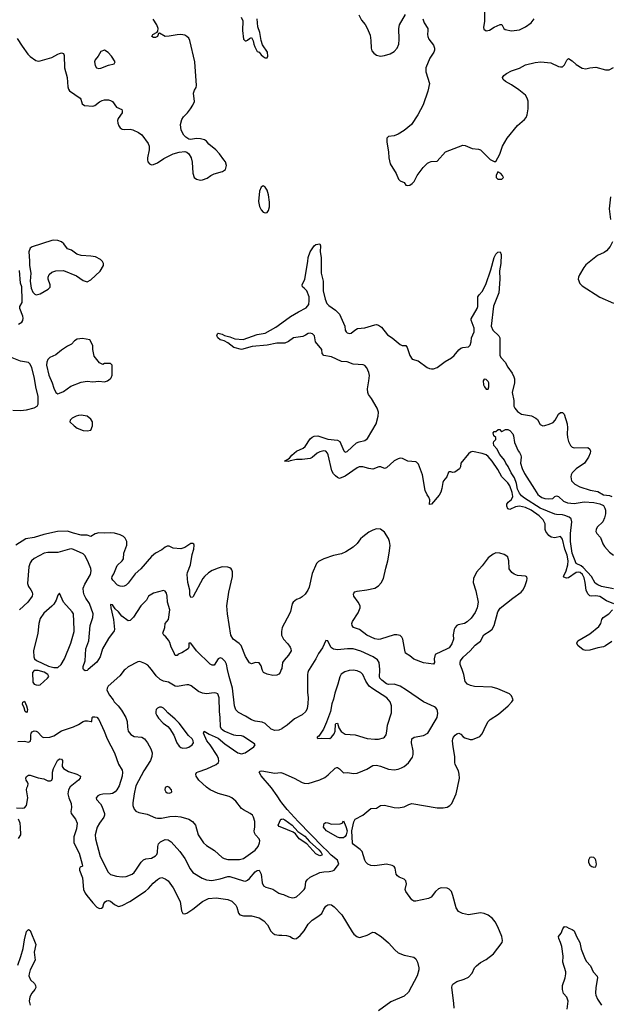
# Model space of a CAD drawing. Header units: inches. Extents: x 1934316 to 2140091, y 524953 to 667329.
# Tile 112 of 256: x 1967322 to 1973358, y 576578 to 586642. Entities that reach past the tile are written whole.
import ezdxf

# ---------------------------------------------------------------- set-up
doc = ezdxf.new("R2010")
doc.units = ezdxf.units.IN
doc.header["$MEASUREMENT"] = 0
for name, color, linetype in [('B9567', 7, 'Continuous'), ('B9568', 7, 'Continuous'), ('B9577', 7, 'Continuous'), ('B9578', 7, 'Continuous')]:
    doc.layers.add(name, color=color, linetype=linetype)

msp = doc.modelspace()

# ---------------------------------------------------------------- linework, layer by layer
at = {"layer": 'B9567', "color": 5}
for points, elevation in [([(1967510, 579990), (1967470, 579990), (1967453, 579970), (1967456, 579870), (1967470, 579851), (1967490, 579842), (1967510, 579839), (1967530, 579845), (1967607, 579913), (1967620, 579930), (1967608, 579950), (1967572, 579972)], 360), ([(1967390, 579560), (1967376, 579570), (1967367, 579610), (1967350, 579647), (1967354, 579666), (1967366, 579674), (1967370, 579675), (1967392, 579630), (1967400, 579590), (1967398, 579570)], 340), ([(1968750, 579615), (1968730, 579605), (1968718, 579590), (1968712, 579570), (1968714, 579550), (1968723, 579530), (1968742, 579502), (1968787, 579450), (1968836, 579416), (1968855, 579395), (1968896, 579330), (1968929, 579249), (1968950, 579217), (1968970, 579202), (1968990, 579195), (1969030, 579199), (1969050, 579206), (1969084, 579230), (1969097, 579250), (1969095, 579270), (1969083, 579290), (1969046, 579326), (1968950, 579452), (1968910, 579493), (1968836, 579556), (1968810, 579587), (1968790, 579605), (1968770, 579614)], 380), ([(1968830, 578805), (1968810, 578795), (1968804, 578770), (1968816, 578750), (1968830, 578739), (1968850, 578735), (1968870, 578743), (1968875, 578750), (1968874, 578770), (1968850, 578799)], 380)]:
    msp.add_lwpolyline(points, close=True, dxfattribs=dict(at, elevation=elevation))
for points, elevation in [([(1968022, 580000), (1968010, 579990), (1967990, 579987), (1967976, 579996), (1967974, 580000)], 340), ([(1968399, 580000), (1968390, 579992), (1968344, 579936), (1968227, 579830), (1968215, 579810), (1968213, 579790), (1968238, 579738), (1968277, 579690), (1968288, 579670), (1968329, 579629), (1968363, 579583), (1968407, 579510), (1968420, 579470), (1968423, 579410), (1968430, 579370), (1968457, 579337), (1968490, 579316), (1968570, 579307), (1968598, 579290), (1968629, 579250), (1968661, 579190), (1968676, 579150), (1968673, 579110), (1968657, 579070), (1968590, 578964), (1968509, 578810), (1968491, 578730), (1968477, 578637), (1968477, 578610), (1968490, 578574), (1968510, 578553), (1968538, 578538), (1968623, 578523), (1968710, 578484), (1968730, 578479), (1968770, 578479), (1968857, 578497), (1968910, 578502), (1968970, 578496), (1969050, 578470), (1969087, 578447), (1969117, 578410), (1969147, 578310), (1969200, 578230), (1969230, 578203), (1969313, 578150), (1969390, 578079), (1969410, 578067), (1969450, 578058), (1969570, 578058), (1969610, 578068), (1969656, 578104), (1969730, 578152), (1969759, 578190), (1969772, 578230), (1969775, 578250), (1969770, 578270), (1969733, 578310), (1969722, 578330), (1969719, 578350), (1969725, 578390), (1969726, 578446), (1969713, 578490), (1969701, 578510), (1969676, 578530), (1969610, 578565), (1969590, 578580), (1969530, 578656), (1969490, 578688), (1969461, 578701), (1969350, 578733), (1969270, 578771), (1969230, 578797), (1969151, 578870), (1969126, 578910), (1969121, 578930), (1969130, 578946), (1969145, 578955), (1969234, 578986), (1969330, 579030), (1969352, 579048), (1969357, 579063), (1969355, 579090), (1969341, 579121), (1969269, 579229), (1969235, 579270), (1969201, 579350), (1969206, 579370), (1969259, 579339), (1969350, 579298), (1969420, 579240), (1969550, 579147), (1969590, 579139), (1969625, 579150), (1969714, 579210), (1969729, 579230), (1969722, 579242), (1969683, 579263), (1969610, 579315), (1969590, 579322), (1969530, 579325), (1969510, 579330), (1969411, 579371), (1969385, 579390), (1969375, 579415), (1969372, 579510), (1969363, 579570), (1969362, 579710), (1969346, 579750), (1969330, 579758), (1969310, 579760), (1969230, 579753), (1969190, 579758), (1969150, 579774), (1969073, 579833), (1969050, 579842), (1969030, 579843), (1968930, 579828), (1968910, 579831), (1968841, 579870), (1968790, 579880), (1968758, 579898), (1968716, 579936), (1968668, 580000)], 360), ([(1970000, 579394), (1969970, 579380), (1969930, 579376), (1969891, 579391), (1969829, 579449), (1969801, 579461), (1969730, 579472), (1969690, 579487), (1969630, 579524), (1969559, 579559), (1969530, 579589), (1969518, 579630), (1969498, 579810), (1969461, 579930), (1969447, 580000)], 340), ([(1969995, 580000), (1969983, 579970), (1969970, 579953), (1969950, 579941), (1969910, 579939), (1969850, 579952), (1969814, 579970), (1969803, 579990), (1969800, 580000)], 320), ([(1967304, 579264), (1967370, 579266), (1967410, 579258), (1967419, 579261), (1967431, 579269), (1967435, 579290), (1967434, 579330), (1967440, 579350), (1967450, 579363), (1967470, 579373), (1967490, 579371), (1967504, 579364), (1967550, 579313), (1967566, 579306), (1967630, 579308), (1967670, 579322), (1967750, 579374), (1967870, 579415), (1967922, 579438), (1967970, 579467), (1967990, 579474), (1968016, 579475), (1968053, 579467), (1968058, 579470), (1968064, 579510), (1968070, 579515), (1968090, 579518), (1968110, 579512), (1968130, 579490), (1968186, 579370), (1968216, 579290), (1968289, 579150), (1968330, 579034), (1968368, 578970), (1968374, 578950), (1968370, 578910), (1968338, 578810), (1968316, 578770), (1968298, 578750), (1968270, 578734), (1968250, 578728), (1968170, 578725), (1968141, 578719), (1968121, 578710), (1968103, 578690), (1968108, 578670), (1968147, 578627), (1968162, 578602), (1968190, 578530), (1968190, 578510), (1968183, 578490), (1968136, 578430), (1968115, 578390), (1968093, 578310), (1968096, 578270), (1968145, 578090), (1968227, 577930), (1968250, 577906), (1968310, 577887), (1968370, 577880), (1968410, 577886), (1968470, 577910), (1968490, 577925), (1968510, 577949), (1968563, 578030), (1968586, 578054), (1968610, 578065), (1968670, 578072), (1968710, 578096), (1968722, 578110), (1968731, 578130), (1968732, 578190), (1968741, 578219), (1968761, 578239), (1968810, 578262), (1968838, 578258), (1968870, 578238), (1968959, 578139), (1969009, 578069), (1969063, 577963), (1969090, 577925), (1969186, 577866), (1969230, 577849), (1969284, 577844), (1969370, 577860), (1969450, 577883), (1969470, 577884), (1969610, 577840), (1969630, 577838), (1969650, 577846), (1969670, 577864), (1969730, 577933), (1969750, 577947), (1969768, 577948), (1969789, 577910), (1969800, 577820), (1969813, 577790), (1969836, 577776), (1969910, 577754), (1969970, 577714), (1970000, 577705)], 340), ([(1967290, 578585), (1967350, 578583), (1967370, 578586), (1967390, 578610), (1967404, 578690), (1967392, 578770), (1967395, 578790), (1967406, 578810), (1967408, 578830), (1967402, 578850), (1967388, 578870), (1967384, 578890), (1967390, 578907), (1967410, 578919), (1967430, 578919), (1967510, 578893), (1967570, 578881), (1967610, 578863), (1967637, 578863), (1967650, 578870), (1967658, 578890), (1967656, 578950), (1967668, 578990), (1967708, 579070), (1967730, 579087), (1967750, 579085), (1967759, 579070), (1967756, 579010), (1967769, 578989), (1967819, 578959), (1967906, 578930), (1967943, 578910), (1967939, 578890), (1967922, 578870), (1967838, 578802), (1967821, 578770), (1967813, 578730), (1967823, 578690), (1967849, 578630), (1967850, 578590), (1967845, 578550), (1967849, 578530), (1967893, 578470), (1967909, 578430), (1967901, 578370), (1967876, 578290), (1967876, 578230), (1967930, 578124), (1967961, 578010), (1967962, 577990), (1967941, 577979), (1967934, 577966), (1967933, 577950), (1967963, 577870), (1967974, 577750), (1967990, 577715), (1968009, 577690), (1968070, 577615), (1968110, 577570), (1968123, 577563), (1968139, 577559), (1968158, 577562), (1968170, 577570), (1968181, 577610), (1968194, 577626), (1968210, 577636), (1968230, 577638), (1968250, 577632), (1968290, 577598), (1968330, 577577), (1968370, 577588), (1968446, 577630), (1968606, 577734), (1968638, 577762), (1968685, 577815), (1968730, 577853), (1968750, 577867), (1968775, 577875), (1968810, 577860), (1968839, 577839), (1968890, 577770), (1968963, 577630), (1968975, 577535), (1968990, 577505), (1969010, 577502), (1969030, 577510), (1969090, 577550), (1969190, 577628), (1969250, 577659), (1969330, 577668), (1969450, 577650), (1969490, 577632), (1969530, 577590), (1969542, 577570), (1969559, 577510), (1969573, 577493), (1969610, 577483), (1969690, 577482), (1969770, 577463), (1969816, 577430), (1969856, 577390), (1969890, 577327), (1969910, 577305), (1969930, 577293), (1969970, 577285), (1970000, 577284)], 320), ([(1970000, 578638), (1969990, 578650), (1969955, 578710), (1969897, 578790), (1969790, 578915), (1969769, 578951), (1969779, 578961), (1969795, 578965), (1969930, 578941), (1969990, 578947), (1970000, 578944)], 340), ([(1967310, 578273), (1967332, 578310), (1967331, 578390), (1967325, 578430), (1967308, 578470)], 320), ([(1970000, 578384), (1969974, 578394), (1969963, 578410), (1969991, 578469), (1970000, 578471)], 340), ([(1967301, 576979), (1967334, 577066), (1967357, 577150), (1967370, 577238), (1967390, 577322), (1967410, 577342), (1967430, 577331), (1967488, 577190), (1967471, 577110), (1967479, 577030), (1967429, 576931), (1967417, 576890), (1967416, 576870), (1967433, 576830), (1967472, 576790), (1967484, 576770), (1967487, 576750), (1967478, 576730), (1967447, 576693), (1967426, 576654), (1967419, 576610), (1967430, 576570)], 280)]:
    msp.add_lwpolyline(points, dxfattribs=dict(at, elevation=elevation))
at = {"layer": 'B9568', "color": 5}
for points, elevation in [([(1967297, 586450), (1967346, 586370), (1967406, 586290), (1967430, 586266), (1967486, 586226), (1967510, 586219), (1967530, 586221), (1967650, 586256), (1967710, 586290), (1967730, 586297), (1967750, 586303), (1967770, 586296), (1967775, 586275), (1967781, 586150), (1967807, 586050), (1967814, 585954), (1967820, 585930), (1967830, 585916), (1967939, 585839), (1967948, 585830), (1967961, 585781), (1967984, 585764), (1968070, 585757), (1968090, 585764), (1968139, 585801), (1968165, 585815), (1968190, 585823), (1968230, 585823), (1968250, 585817), (1968270, 585804), (1968310, 585749), (1968364, 585724), (1968370, 585710), (1968370, 585690), (1968329, 585631), (1968323, 585610), (1968325, 585585), (1968336, 585556), (1968350, 585537), (1968370, 585523), (1968390, 585518), (1968450, 585522), (1968477, 585517), (1968536, 585490), (1968570, 585464), (1968636, 585376), (1968645, 585350), (1968646, 585310), (1968629, 585230), (1968628, 585210), (1968631, 585190), (1968650, 585167), (1968670, 585159), (1968690, 585162), (1968730, 585180), (1968796, 585224), (1968891, 585269), (1968950, 585287), (1969010, 585295), (1969030, 585288), (1969050, 585271), (1969075, 585230), (1969086, 585186), (1969090, 585072), (1969106, 585030), (1969130, 585010), (1969170, 585002), (1969190, 585004), (1969239, 585021), (1969277, 585050), (1969310, 585065), (1969395, 585090), (1969424, 585110), (1969437, 585150), (1969425, 585190), (1969408, 585208), (1969364, 585270), (1969327, 585310), (1969255, 585370), (1969230, 585399), (1969210, 585413), (1969170, 585425), (1969126, 585426), (1969070, 585418), (1969050, 585422), (1969021, 585441), (1969001, 585461), (1968973, 585513), (1968965, 585570), (1968978, 585622), (1968996, 585650), (1969036, 585690), (1969067, 585730), (1969093, 585767), (1969110, 585805), (1969099, 585890), (1969110, 585921), (1969127, 585950), (1969129, 585970), (1969112, 586210), (1969062, 586430), (1969050, 586453), (1969031, 586471), (1969010, 586482), (1968970, 586490), (1968930, 586488), (1968850, 586472), (1968810, 586471), (1968750, 586504), (1968741, 586499), (1968730, 586470), (1968710, 586459), (1968690, 586461), (1968673, 586470), (1968684, 586490), (1968726, 586514), (1968734, 586526), (1968736, 586550), (1968722, 586590), (1968686, 586646)], 320), ([(1969586, 586666), (1969602, 586630), (1969599, 586530), (1969610, 586442), (1969626, 586426), (1969635, 586425), (1969650, 586431), (1969670, 586451), (1969690, 586458), (1969707, 586427), (1969714, 586390), (1969724, 586364), (1969750, 586318), (1969771, 586311), (1969790, 586282), (1969810, 586265), (1969830, 586252), (1969850, 586252), (1969859, 586270), (1969853, 586310), (1969805, 586385), (1969789, 586429), (1969775, 586510), (1969754, 586570), (1969748, 586650)], 320), ([(1967309, 583530), (1967344, 583550), (1967354, 583566), (1967357, 583590), (1967353, 583610), (1967324, 583690), (1967324, 583710), (1967346, 583750), (1967348, 583772), (1967344, 583910), (1967329, 583950), (1967319, 584079)], 320), ([(1970000, 583336), (1969950, 583337), (1969850, 583316), (1969698, 583302), (1969590, 583271), (1969510, 583292), (1969450, 583340), (1969410, 583360), (1969369, 583370), (1969347, 583390), (1969337, 583410), (1969342, 583430), (1969350, 583438), (1969390, 583427), (1969414, 583414), (1969470, 583400), (1969520, 583380), (1969607, 583373), (1969750, 583424), (1969830, 583438), (1969941, 583499), (1970000, 583542)], 280), ([(1967250, 582650), (1967330, 582649), (1967390, 582655), (1967470, 582673), (1967499, 582690), (1967509, 582711), (1967512, 582728), (1967511, 582790), (1967486, 582890), (1967474, 582974), (1967446, 583086), (1967425, 583125), (1967410, 583138), (1967330, 583153), (1967244, 583184)], 320), ([(1969800, 580000), (1969790, 580038), (1969769, 580069), (1969733, 580073), (1969690, 580058), (1969670, 580069), (1969630, 580132), (1969584, 580244), (1969566, 580266), (1969505, 580310), (1969480, 580350), (1969445, 580570), (1969439, 580650), (1969458, 580790), (1969497, 580950), (1969497, 580997), (1969490, 581019), (1969482, 581030), (1969470, 581040), (1969450, 581046), (1969390, 581048), (1969350, 581037), (1969290, 581011), (1969252, 580988), (1969210, 580951), (1969194, 580930), (1969095, 580745), (1969090, 580738), (1969070, 580737), (1969062, 580762), (1969059, 580810), (1969040, 580890), (1969034, 580970), (1969038, 580990), (1969067, 581070), (1969086, 581174), (1969102, 581230), (1969106, 581270), (1969101, 581281), (1969090, 581289), (1969070, 581287), (1969010, 581247), (1968970, 581234), (1968890, 581241), (1968850, 581261), (1968830, 581261), (1968810, 581249), (1968776, 581224), (1968710, 581188), (1968670, 581154), (1968560, 581030), (1968503, 580977), (1968430, 580881), (1968410, 580862), (1968390, 580852), (1968370, 580850), (1968350, 580852), (1968322, 580862), (1968273, 580913), (1968265, 580930), (1968268, 580950), (1968283, 580977), (1968317, 581063), (1968370, 581110), (1968381, 581130), (1968387, 581190), (1968415, 581270), (1968415, 581310), (1968401, 581341), (1968381, 581361), (1968350, 581378), (1968292, 581392), (1968250, 581398), (1968190, 581393), (1968130, 581398), (1968094, 581386), (1968050, 581361), (1968010, 581372), (1967950, 581374), (1967870, 581394), (1967810, 581415), (1967708, 581412), (1967570, 581380), (1967470, 581350), (1967383, 581337), (1967281, 581270)], 320), ([(1967974, 580000), (1967969, 580010), (1967969, 580030), (1967992, 580090), (1967998, 580210), (1968027, 580293), (1968041, 580450), (1968068, 580530), (1968073, 580570), (1968034, 580674), (1967996, 580730), (1967982, 580762), (1967974, 580790), (1967972, 580830), (1967987, 580873), (1968046, 580970), (1968052, 581010), (1968049, 581031), (1968026, 581090), (1967990, 581161), (1967970, 581184), (1967870, 581228), (1967850, 581232), (1967830, 581230), (1967710, 581196), (1967610, 581196), (1967572, 581188), (1967470, 581134), (1967442, 581110), (1967428, 581092), (1967416, 581050), (1967400, 580880), (1967410, 580850), (1967436, 580816), (1967449, 580790), (1967452, 580770), (1967449, 580750), (1967406, 580690), (1967320, 580610)], 340), ([(1969447, 580000), (1969435, 580055), (1969421, 580081), (1969390, 580112), (1969370, 580121), (1969351, 580109), (1969310, 580045), (1969290, 580043), (1969270, 580055), (1969129, 580190), (1969070, 580269), (1969052, 580268), (1969051, 580230), (1969045, 580210), (1968978, 580170), (1968943, 580157), (1968930, 580144), (1968910, 580142), (1968898, 580178), (1968870, 580229), (1968856, 580276), (1968841, 580301), (1968815, 580335), (1968795, 580350), (1968784, 580370), (1968805, 580430), (1968809, 580470), (1968841, 580510), (1968856, 580610), (1968834, 580690), (1968830, 580750), (1968822, 580782), (1968810, 580801), (1968790, 580809), (1968690, 580782), (1968639, 580750), (1968619, 580710), (1968560, 580650), (1968484, 580536), (1968450, 580500), (1968430, 580498), (1968366, 580546), (1968331, 580590), (1968299, 580619), (1968270, 580660), (1968250, 580666), (1968252, 580630), (1968279, 580510), (1968291, 580410), (1968286, 580394), (1968230, 580318), (1968169, 580211), (1968145, 580130), (1968110, 580074), (1968022, 580000)], 340), ([(1970000, 580408), (1969996, 580390), (1969997, 580350), (1970000, 580344)], 320), ([(1968668, 580000), (1968650, 580024), (1968630, 580044), (1968601, 580061), (1968550, 580083), (1968530, 580079), (1968430, 580027), (1968399, 580000)], 360), ([(1970000, 580013), (1970000, 580010), (1969995, 580000)], 320)]:
    msp.add_lwpolyline(points, dxfattribs=dict(at, elevation=elevation))
for points, elevation in [([(1968190, 586329), (1968150, 586318), (1968124, 586270), (1968092, 586230), (1968085, 586210), (1968092, 586172), (1968107, 586150), (1968130, 586144), (1968150, 586145), (1968230, 586177), (1968288, 586190), (1968299, 586210), (1968261, 586270), (1968225, 586305)], 340), ([(1969810, 584942), (1969790, 584929), (1969774, 584890), (1969763, 584783), (1969773, 584733), (1969790, 584698), (1969810, 584676), (1969830, 584667), (1969850, 584671), (1969865, 584690), (1969875, 584730), (1969876, 584776), (1969866, 584850), (1969850, 584898), (1969830, 584929)], 320), ([(1967670, 584388), (1967650, 584384), (1967450, 584320), (1967430, 584306), (1967414, 584270), (1967423, 584177), (1967421, 584130), (1967435, 584050), (1967427, 583970), (1967438, 583898), (1967457, 583857), (1967477, 583837), (1967490, 583830), (1967530, 583839), (1967614, 583886), (1967632, 583908), (1967633, 583930), (1967614, 583990), (1967614, 584010), (1967623, 584037), (1967650, 584060), (1967690, 584075), (1967770, 584079), (1967903, 584023), (1967970, 583975), (1968010, 583964), (1968050, 583983), (1968145, 584070), (1968177, 584130), (1968177, 584150), (1968169, 584170), (1968149, 584190), (1968097, 584217), (1968050, 584226), (1967950, 584230), (1967905, 584245), (1967850, 584286), (1967810, 584301), (1967773, 584350), (1967750, 584371), (1967710, 584386)], 320), ([(1967964, 583384), (1967910, 583377), (1967882, 583358), (1967850, 583324), (1967810, 583305), (1967750, 583265), (1967690, 583217), (1967631, 583189), (1967608, 583170), (1967598, 583142), (1967596, 583110), (1967620, 583010), (1967654, 582930), (1967670, 582874), (1967690, 582832), (1967710, 582818), (1967730, 582824), (1967770, 582843), (1967844, 582896), (1967950, 582938), (1968010, 582947), (1968070, 582940), (1968130, 582947), (1968190, 582941), (1968218, 582950), (1968248, 582970), (1968258, 582982), (1968268, 583010), (1968266, 583110), (1968250, 583126), (1968190, 583126), (1968170, 583118), (1968136, 583136), (1968084, 583204), (1968069, 583270), (1968068, 583310), (1968038, 583370)], 320), ([(1967950, 582601), (1967923, 582597), (1967898, 582590), (1967858, 582570), (1967836, 582550), (1967835, 582530), (1967878, 582490), (1967910, 582467), (1967970, 582443), (1968010, 582439), (1968050, 582447), (1968067, 582490), (1968067, 582530), (1968050, 582558), (1968010, 582590)], 320), ([(1967730, 580782), (1967710, 580759), (1967694, 580710), (1967671, 580669), (1967650, 580646), (1967570, 580577), (1967530, 580521), (1967516, 580470), (1967506, 580370), (1967462, 580190), (1967465, 580130), (1967474, 580110), (1967493, 580093), (1967616, 580035), (1967670, 580021), (1967710, 580022), (1967744, 580050), (1967781, 580110), (1967846, 580270), (1967878, 580390), (1967879, 580410), (1967872, 580570), (1967859, 580590), (1967768, 580690)], 360)]:
    msp.add_lwpolyline(points, close=True, dxfattribs=dict(at, elevation=elevation))
at = {"layer": 'B9577', "color": 5}
for points, elevation in [([(1970000, 578944), (1970010, 578942), (1970127, 578890), (1970210, 578846), (1970230, 578839), (1970270, 578836), (1970388, 578872), (1970442, 578898), (1970476, 578924), (1970547, 578993), (1970562, 578998), (1970570, 578999), (1970590, 578986), (1970630, 578944), (1970670, 578946), (1970737, 578937), (1970770, 578941), (1970830, 578964), (1970870, 578983), (1970930, 579020), (1970970, 579022), (1971010, 579013), (1971090, 578981), (1971150, 578974), (1971190, 578980), (1971225, 578995), (1971251, 579009), (1971295, 579045), (1971336, 579104), (1971342, 579130), (1971345, 579170), (1971328, 579252), (1971330, 579290), (1971355, 579310), (1971450, 579324), (1971492, 579350), (1971588, 579510), (1971594, 579554), (1971590, 579590), (1971574, 579610), (1971560, 579620), (1971450, 579671), (1971276, 579790), (1971210, 579830), (1971150, 579851), (1971090, 579846), (1971070, 579854), (1971023, 579890), (1971004, 579910), (1970998, 579930), (1971004, 579990), (1971003, 580000)], 340), ([(1970281, 580000), (1970275, 579990), (1970267, 579970), (1970263, 579950), (1970262, 579770), (1970269, 579710), (1970266, 579650), (1970259, 579601), (1970246, 579570), (1970210, 579537), (1970130, 579495), (1970054, 579430), (1970004, 579396), (1970000, 579394)], 340), ([(1971761, 576539), (1971759, 576590), (1971739, 576750), (1971742, 576770), (1971750, 576785), (1971790, 576810), (1971866, 576834), (1971910, 576855), (1971945, 576895), (1971972, 576950), (1971990, 576973), (1972030, 577007), (1972090, 577037), (1972166, 577094), (1972252, 577210), (1972256, 577230), (1972250, 577270), (1972210, 577370), (1972181, 577421), (1972156, 577456), (1972110, 577490), (1972070, 577507), (1972030, 577512), (1971910, 577493), (1971846, 577506), (1971807, 577527), (1971784, 577564), (1971750, 577690), (1971734, 577730), (1971710, 577755), (1971690, 577765), (1971630, 577767), (1971603, 577757), (1971571, 577730), (1971528, 577672), (1971500, 577660), (1971370, 577633), (1971350, 577634), (1971330, 577645), (1971270, 577730), (1971263, 577750), (1971274, 577810), (1971270, 577839), (1971250, 577858), (1971199, 577879), (1971182, 577890), (1971170, 577910), (1971161, 577970), (1971148, 577988), (1971130, 577998), (1971070, 578010), (1970950, 577994), (1970910, 577997), (1970880, 578010), (1970859, 578030), (1970849, 578050), (1970821, 578141), (1970802, 578162), (1970732, 578210), (1970725, 578225), (1970716, 578350), (1970738, 578442), (1970750, 578471), (1970828, 578512), (1970910, 578579), (1970970, 578584), (1971010, 578611), (1971050, 578613), (1971150, 578590), (1971190, 578586), (1971250, 578596), (1971298, 578622), (1971330, 578632), (1971590, 578587), (1971650, 578587), (1971690, 578594), (1971718, 578610), (1971738, 578630), (1971783, 578730), (1971798, 578790), (1971816, 578890), (1971814, 578930), (1971806, 578966), (1971774, 579030), (1971770, 579050), (1971770, 579110), (1971751, 579210), (1971747, 579270), (1971748, 579290), (1971757, 579310), (1971773, 579330), (1971790, 579343), (1971810, 579350), (1971830, 579339), (1971853, 579313), (1971870, 579301), (1971925, 579285), (1971950, 579286), (1972026, 579314), (1972050, 579343), (1972088, 579432), (1972110, 579470), (1972130, 579490), (1972217, 579543), (1972314, 579630), (1972353, 579670), (1972366, 579690), (1972349, 579730), (1972329, 579750), (1972210, 579803), (1972150, 579819), (1971970, 579827), (1971930, 579836), (1971899, 579850), (1971876, 579876), (1971862, 579950), (1971844, 580000)], 320), ([(1970000, 577705), (1970019, 577699), (1970070, 577677), (1970110, 577667), (1970130, 577669), (1970150, 577678), (1970190, 577710), (1970228, 577750), (1970239, 577770), (1970248, 577830), (1970259, 577850), (1970290, 577878), (1970390, 577927), (1970430, 577933), (1970486, 577934), (1970518, 577942), (1970535, 577950), (1970570, 577992), (1970582, 578010), (1970569, 578050), (1970504, 578104), (1970462, 578150), (1970423, 578183), (1970167, 578447), (1970056, 578570), (1970000, 578638)], 340), ([(1970000, 578471), (1970010, 578473), (1970030, 578465), (1970108, 578410), (1970164, 578343), (1970236, 578296), (1970283, 578243), (1970378, 578158), (1970403, 578130), (1970413, 578110), (1970410, 578102), (1970390, 578095), (1970350, 578117), (1970257, 578217), (1970177, 578270), (1970141, 578321), (1970118, 578338), (1970000, 578384)], 340), ([(1970000, 577284), (1970050, 577283), (1970085, 577270), (1970110, 577253), (1970130, 577248), (1970150, 577252), (1970190, 577280), (1970230, 577330), (1970270, 577397), (1970310, 577437), (1970370, 577474), (1970410, 577507), (1970430, 577550), (1970450, 577580), (1970470, 577594), (1970490, 577598), (1970510, 577594), (1970536, 577576), (1970613, 577493), (1970720, 577320), (1970736, 577296), (1970766, 577270), (1970790, 577262), (1970810, 577264), (1970874, 577286), (1970930, 577315), (1970950, 577313), (1971016, 577270), (1971090, 577208), (1971156, 577136), (1971190, 577106), (1971250, 577079), (1971350, 577061), (1971370, 577043), (1971389, 577010), (1971401, 576950), (1971400, 576930), (1971385, 576870), (1971297, 576703), (1971250, 576660), (1971116, 576604), (1970989, 576511)], 320), ([(1972916, 576530), (1972929, 576610), (1972914, 576650), (1972881, 576690), (1972870, 576730), (1972870, 576770), (1972898, 576850), (1972905, 576890), (1972904, 576910), (1972872, 577010), (1972875, 577070), (1972863, 577170), (1972851, 577211), (1972832, 577250), (1972829, 577270), (1972855, 577305), (1972874, 577350), (1972890, 577372), (1972910, 577371), (1972935, 577355), (1972970, 577344), (1972990, 577330), (1973013, 577270), (1973048, 577210), (1973062, 577142), (1973101, 577041), (1973116, 577016), (1973156, 576970), (1973182, 576910), (1973225, 576865), (1973228, 576848), (1973209, 576750), (1973208, 576692), (1973210, 576670), (1973226, 576630), (1973270, 576568)], 280)]:
    msp.add_lwpolyline(points, dxfattribs=dict(at, elevation=elevation))
for points, elevation in [([(1970730, 579993), (1970690, 579991), (1970644, 579976), (1970609, 579951), (1970595, 579925), (1970575, 579850), (1970543, 579757), (1970530, 579697), (1970511, 579650), (1970497, 579570), (1970459, 579461), (1970428, 579392), (1970380, 579320), (1970362, 579310), (1970362, 579302), (1970370, 579294), (1970402, 579298), (1970490, 579294), (1970510, 579307), (1970537, 579343), (1970547, 579370), (1970550, 579442), (1970553, 579447), (1970569, 579451), (1970585, 579405), (1970606, 579366), (1970650, 579340), (1970750, 579334), (1970874, 579294), (1970950, 579287), (1970990, 579289), (1971039, 579301), (1971052, 579310), (1971067, 579333), (1971075, 579370), (1971080, 579430), (1971123, 579557), (1971122, 579630), (1971108, 579670), (1971073, 579710), (1970930, 579801), (1970894, 579830), (1970860, 579880), (1970830, 579950), (1970810, 579970), (1970770, 579987)], 360), ([(1970590, 578278), (1970570, 578285), (1970459, 578350), (1970439, 578370), (1970428, 578390), (1970434, 578426), (1970450, 578436), (1970470, 578434), (1970510, 578420), (1970597, 578423), (1970618, 578430), (1970630, 578454), (1970656, 578396), (1970668, 578350), (1970659, 578310), (1970650, 578295), (1970630, 578278)], 320), ([(1973170, 578083), (1973150, 578077), (1973135, 578050), (1973137, 578030), (1973150, 578001), (1973170, 577985), (1973190, 577979), (1973210, 577984), (1973217, 578010), (1973212, 578050), (1973205, 578065), (1973190, 578078)], 320)]:
    msp.add_lwpolyline(points, close=True, dxfattribs=dict(at, elevation=elevation))
at = {"layer": 'B9578', "color": 5}
for points, elevation in [([(1972072, 586730), (1972072, 586628), (1972063, 586563), (1972066, 586546), (1972088, 586528), (1972125, 586535), (1972170, 586565), (1972232, 586592), (1972250, 586592), (1972271, 586551), (1972283, 586543), (1972348, 586528), (1972430, 586537), (1972492, 586568), (1972551, 586609), (1972579, 586650)], 340), ([(1970788, 586690), (1970816, 586636), (1970853, 586593), (1970874, 586554), (1970904, 586484), (1970912, 586430), (1970913, 586350), (1970922, 586322), (1970940, 586300), (1970970, 586280), (1971010, 586270), (1971050, 586275), (1971110, 586292), (1971150, 586316), (1971179, 586350), (1971197, 586390), (1971202, 586438), (1971196, 586550), (1971203, 586590), (1971265, 586695)], 320), ([(1971443, 586650), (1971455, 586610), (1971493, 586550), (1971495, 586530), (1971489, 586490), (1971492, 586470), (1971504, 586444), (1971550, 586380), (1971562, 586350), (1971562, 586330), (1971553, 586310), (1971514, 586250), (1971474, 586150), (1971474, 586110), (1971511, 585990), (1971494, 585910), (1971444, 585770), (1971391, 585669), (1971325, 585570), (1971250, 585508), (1971190, 585472), (1971150, 585456), (1971091, 585449), (1971075, 585430), (1971074, 585390), (1971091, 585290), (1971094, 585230), (1971107, 585170), (1971171, 585070), (1971193, 585013), (1971210, 584996), (1971250, 584976), (1971270, 584951), (1971290, 584946), (1971310, 584951), (1971332, 584968), (1971352, 584988), (1971386, 585050), (1971446, 585130), (1971490, 585174), (1971510, 585187), (1971527, 585193), (1971590, 585195), (1971675, 585290), (1971850, 585359), (1971876, 585356), (1971945, 585325), (1972010, 585319), (1972030, 585311), (1972050, 585296), (1972130, 585211), (1972170, 585192), (1972190, 585192), (1972230, 585266), (1972255, 585350), (1972304, 585430), (1972410, 585560), (1972480, 585620), (1972498, 585642), (1972510, 585670), (1972518, 585730), (1972518, 585810), (1972510, 585838), (1972491, 585870), (1972425, 585925), (1972350, 585976), (1972288, 586010), (1972264, 586030), (1972255, 586050), (1972269, 586070), (1972296, 586090), (1972350, 586118), (1972430, 586147), (1972490, 586181), (1972590, 586205), (1972650, 586212), (1972750, 586199), (1972830, 586164), (1972850, 586159), (1972870, 586161), (1972890, 586181), (1972913, 586227), (1972930, 586245), (1972970, 586221), (1973010, 586184), (1973070, 586145), (1973110, 586140), (1973150, 586150), (1973210, 586155), (1973310, 586128), (1973348, 586130), (1973390, 586154)], 320), ([(1973361, 584830), (1973346, 584710), (1973361, 584601)], 320), ([(1970000, 583542), (1970090, 583608), (1970170, 583656), (1970250, 583695), (1970276, 583730), (1970282, 583770), (1970279, 583810), (1970256, 583870), (1970230, 583899), (1970212, 583910), (1970210, 583930), (1970236, 583990), (1970268, 584170), (1970271, 584210), (1970290, 584270), (1970330, 584330), (1970350, 584344), (1970390, 584352), (1970397, 584330), (1970393, 584270), (1970402, 584210), (1970402, 584050), (1970423, 583970), (1970425, 583870), (1970444, 583784), (1970462, 583742), (1970480, 583720), (1970550, 583672), (1970591, 583631), (1970645, 583510), (1970650, 583470), (1970659, 583450), (1970670, 583441), (1970695, 583435), (1970710, 583438), (1970748, 583470), (1970776, 583484), (1970850, 583492), (1970950, 583524), (1970970, 583525), (1970990, 583519), (1971019, 583499), (1971082, 583422), (1971130, 583390), (1971210, 583323), (1971230, 583313), (1971270, 583310), (1971282, 583290), (1971310, 583211), (1971333, 583173), (1971394, 583154), (1971488, 583088), (1971510, 583077), (1971530, 583073), (1971550, 583073), (1971590, 583088), (1971672, 583148), (1971734, 583186), (1971762, 583210), (1971810, 583268), (1971830, 583283), (1971851, 583291), (1971910, 583298), (1971926, 583314), (1971937, 583350), (1971938, 583390), (1971966, 583450), (1971968, 583470), (1971968, 583490), (1971936, 583570), (1971937, 583583), (1971997, 583690), (1972003, 583710), (1972006, 583810), (1972018, 583830), (1972050, 583862), (1972086, 583934), (1972136, 584084), (1972170, 584211), (1972190, 584246), (1972210, 584265), (1972232, 584270), (1972242, 584242), (1972238, 584150), (1972226, 584074), (1972230, 583990), (1972218, 583850), (1972166, 583714), (1972142, 583510), (1972159, 583470), (1972220, 583410), (1972229, 583390), (1972230, 583208), (1972244, 583184), (1972283, 583143), (1972311, 583090), (1972356, 583030), (1972373, 582990), (1972378, 582970), (1972380, 582930), (1972357, 582830), (1972372, 582750), (1972373, 582690), (1972383, 582670), (1972410, 582637), (1972450, 582609), (1972552, 582592), (1972596, 582570), (1972614, 582554), (1972643, 582503), (1972670, 582492), (1972690, 582493), (1972734, 582506), (1972774, 582526), (1972796, 582550), (1972830, 582611), (1972850, 582627), (1972870, 582627), (1972887, 582610), (1972916, 582510), (1972921, 582470), (1972917, 582410), (1972921, 582370), (1972932, 582330), (1972950, 582290), (1972970, 582272), (1972990, 582266), (1973128, 582268), (1973150, 582251), (1973156, 582230), (1973153, 582210), (1973135, 582170), (1973093, 582110), (1973008, 582052), (1972970, 582010), (1972959, 581990), (1972955, 581970), (1972961, 581930), (1972995, 581895), (1973046, 581866), (1973152, 581832), (1973230, 581818), (1973290, 581787), (1973350, 581778), (1973373, 581770)], 280), ([(1973381, 584370), (1973357, 584323), (1973320, 584280), (1973297, 584263), (1973227, 584230), (1973110, 584137), (1973088, 584110), (1973045, 584035), (1973033, 584010), (1973030, 583990), (1973047, 583947), (1973070, 583923), (1973250, 583807), (1973390, 583745)], 320), ([(1973393, 580670), (1973321, 580701), (1973250, 580747), (1973210, 580754), (1973170, 580748), (1973150, 580752), (1973141, 580761), (1973130, 580773), (1973113, 580810), (1973103, 580890), (1973090, 580938), (1973073, 580970), (1973050, 580990), (1973030, 580995), (1973010, 580990), (1972930, 580938), (1972910, 580933), (1972884, 580944), (1972881, 580950), (1972907, 581010), (1972923, 581070), (1972929, 581110), (1972916, 581170), (1972894, 581230), (1972870, 581332), (1972850, 581360), (1972790, 581346), (1972754, 581354), (1972730, 581371), (1972699, 581410), (1972691, 581430), (1972691, 581490), (1972672, 581530), (1972631, 581570), (1972549, 581630), (1972490, 581656), (1972430, 581668), (1972390, 581663), (1972330, 581637), (1972310, 581643), (1972301, 581670), (1972300, 581690), (1972315, 581710), (1972350, 581739), (1972361, 581770), (1972354, 581810), (1972330, 581879), (1972310, 581908), (1972249, 581969), (1972210, 582043), (1972150, 582129), (1972110, 582177), (1972090, 582193), (1972050, 582209), (1971951, 582229), (1971930, 582221), (1971910, 582205), (1971831, 582110), (1971827, 582070), (1971816, 582050), (1971770, 582017), (1971750, 582014), (1971730, 582022), (1971710, 582022), (1971704, 582016), (1971688, 581970), (1971652, 581928), (1971646, 581910), (1971638, 581850), (1971627, 581813), (1971610, 581781), (1971530, 581689), (1971510, 581686), (1971514, 581734), (1971503, 581763), (1971485, 581785), (1971466, 581830), (1971439, 581990), (1971398, 582098), (1971379, 582119), (1971370, 582122), (1971290, 582129), (1971236, 582156), (1971210, 582159), (1971190, 582155), (1971150, 582132), (1971070, 582063), (1971050, 582055), (1971012, 582072), (1970992, 582072), (1970930, 582048), (1970890, 582053), (1970830, 582072), (1970790, 582071), (1970770, 582062), (1970650, 581975), (1970590, 581954), (1970570, 581961), (1970550, 581978), (1970530, 582000), (1970512, 582030), (1970473, 582193), (1970467, 582210), (1970450, 582231), (1970430, 582235), (1970390, 582225), (1970362, 582210), (1970310, 582166), (1970290, 582158), (1970208, 582148), (1970150, 582146), (1970086, 582134), (1970070, 582126), (1970029, 582130), (1970080, 582160), (1970102, 582190), (1970151, 582230), (1970218, 582262), (1970239, 582281), (1970290, 582358), (1970310, 582375), (1970330, 582384), (1970370, 582388), (1970470, 582356), (1970570, 582345), (1970593, 582330), (1970635, 582235), (1970650, 582220), (1970670, 582229), (1970763, 582317), (1970790, 582328), (1970850, 582341), (1970878, 582362), (1970965, 582510), (1970987, 582590), (1970989, 582629), (1970976, 582670), (1970916, 582770), (1970886, 582810), (1970879, 582830), (1970877, 582870), (1970891, 582949), (1970896, 583004), (1970890, 583035), (1970870, 583082), (1970850, 583107), (1970833, 583113), (1970730, 583121), (1970670, 583144), (1970610, 583148), (1970510, 583197), (1970429, 583210), (1970413, 583230), (1970409, 583270), (1970346, 583350), (1970335, 583410), (1970314, 583430), (1970290, 583438), (1970270, 583433), (1970244, 583416), (1970215, 583405), (1970121, 583390), (1970068, 583352), (1970030, 583336), (1970000, 583336)], 280), ([(1973390, 580823), (1973270, 580849), (1973230, 580866), (1973204, 580884), (1973166, 580950), (1973081, 581041), (1973059, 581059), (1973010, 581084), (1972970, 581190), (1972953, 581310), (1972952, 581390), (1972966, 581510), (1972959, 581539), (1972937, 581557), (1972895, 581575), (1972870, 581581), (1972810, 581583), (1972790, 581588), (1972642, 581650), (1972482, 581750), (1972450, 581775), (1972430, 581802), (1972410, 581844), (1972400, 581900), (1972380, 581960), (1972344, 582010), (1972315, 582075), (1972290, 582110), (1972278, 582138), (1972230, 582198), (1972197, 582257), (1972169, 582290), (1972163, 582317), (1972169, 582331), (1972188, 582350), (1972188, 582370), (1972168, 582390), (1972163, 582403), (1972162, 582418), (1972170, 582434), (1972190, 582434), (1972213, 582453), (1972230, 582454), (1972238, 582438), (1972250, 582434), (1972288, 582452), (1972310, 582454), (1972330, 582442), (1972361, 582410), (1972370, 582390), (1972379, 582319), (1972416, 582236), (1972430, 582219), (1972443, 582190), (1972447, 582170), (1972439, 582110), (1972456, 582056), (1972483, 582003), (1972582, 581842), (1972617, 581790), (1972634, 581774), (1972658, 581758), (1972688, 581748), (1972730, 581745), (1972771, 581749), (1972791, 581769), (1972810, 581774), (1972830, 581769), (1972879, 581719), (1972922, 581702), (1972990, 581696), (1973090, 581713), (1973190, 581708), (1973253, 581693), (1973290, 581675), (1973304, 581650), (1973309, 581630), (1973308, 581590), (1973300, 581550), (1973281, 581510), (1973225, 581455), (1973213, 581430), (1973211, 581410), (1973221, 581390), (1973258, 581350), (1973283, 581283), (1973298, 581258), (1973350, 581201), (1973390, 581170)], 260), ([(1971844, 580000), (1971825, 580050), (1971823, 580070), (1971827, 580090), (1971854, 580126), (1971925, 580190), (1971977, 580250), (1972033, 580290), (1972067, 580353), (1972130, 580394), (1972150, 580414), (1972171, 580450), (1972210, 580590), (1972234, 580626), (1972363, 580730), (1972448, 580790), (1972465, 580810), (1972485, 580850), (1972505, 580910), (1972509, 580930), (1972506, 580946), (1972490, 580954), (1972410, 580962), (1972376, 580976), (1972353, 580993), (1972326, 581030), (1972322, 581110), (1972316, 581136), (1972310, 581150), (1972275, 581175), (1972230, 581190), (1972190, 581191), (1972161, 581179), (1972110, 581141), (1972050, 581060), (1971990, 580995), (1971960, 580930), (1971957, 580890), (1971983, 580803), (1972007, 580690), (1971998, 580630), (1971976, 580583), (1971935, 580525), (1971894, 580486), (1971869, 580471), (1971804, 580456), (1971790, 580449), (1971773, 580430), (1971762, 580410), (1971753, 580353), (1971754, 580310), (1971739, 580261), (1971710, 580222), (1971692, 580210), (1971567, 580153), (1971559, 580110), (1971561, 580070), (1971550, 580055), (1971450, 580067), (1971350, 580106), (1971310, 580139), (1971266, 580166), (1971257, 580197), (1971239, 580310), (1971229, 580329), (1971210, 580346), (1971176, 580356), (1971150, 580354), (1971010, 580311), (1970990, 580308), (1970950, 580313), (1970871, 580350), (1970795, 580410), (1970733, 580430), (1970721, 580450), (1970718, 580470), (1970724, 580490), (1970780, 580580), (1970801, 580630), (1970803, 580650), (1970781, 580690), (1970736, 580750), (1970732, 580770), (1970738, 580782), (1970747, 580793), (1970770, 580802), (1970870, 580813), (1970950, 580833), (1970990, 580856), (1971015, 580885), (1971040, 580930), (1971063, 581037), (1971084, 581110), (1971099, 581190), (1971107, 581267), (1971100, 581310), (1971090, 581339), (1971050, 581403), (1971010, 581433), (1970970, 581437), (1970930, 581425), (1970890, 581404), (1970830, 581356), (1970806, 581334), (1970770, 581287), (1970730, 581250), (1970656, 581204), (1970610, 581182), (1970530, 581164), (1970430, 581131), (1970376, 581104), (1970357, 581083), (1970310, 580981), (1970279, 580841), (1970266, 580810), (1970239, 580770), (1970210, 580742), (1970190, 580730), (1970150, 580717), (1970118, 580690), (1970107, 580670), (1970090, 580594), (1970080, 580570), (1970004, 580430), (1970000, 580408)], 320), ([(1973374, 580286), (1973310, 580241), (1973288, 580232), (1973230, 580221), (1973150, 580198), (1973110, 580193), (1973081, 580201), (1973025, 580245), (1973018, 580270), (1973028, 580292), (1973150, 580363), (1973242, 580438), (1973263, 580470), (1973273, 580510), (1973284, 580530), (1973342, 580570), (1973380, 580610)], 280), ([(1970000, 580344), (1970018, 580310), (1970063, 580263), (1970086, 580230), (1970094, 580210), (1970095, 580190), (1970070, 580147), (1970024, 580096), (1970008, 580072), (1970000, 580013)], 320), ([(1971003, 580000), (1970996, 580070), (1970978, 580098), (1970936, 580130), (1970810, 580186), (1970730, 580210), (1970672, 580212), (1970570, 580202), (1970530, 580208), (1970510, 580220), (1970501, 580230), (1970470, 580294), (1970450, 580297), (1970417, 580223), (1970375, 580165), (1970349, 580110), (1970281, 580000)], 340)]:
    msp.add_lwpolyline(points, dxfattribs=dict(at, elevation=elevation))
for points, elevation in [([(1972210, 585086), (1972192, 585050), (1972192, 585030), (1972210, 585012), (1972250, 585012), (1972268, 585030), (1972258, 585050), (1972238, 585070)], 320), ([(1972070, 582968), (1972058, 582950), (1972062, 582910), (1972071, 582890), (1972090, 582867), (1972110, 582866), (1972118, 582890), (1972117, 582930), (1972110, 582945), (1972090, 582964)], 280)]:
    msp.add_lwpolyline(points, close=True, dxfattribs=dict(at, elevation=elevation))

doc.saveas('drawing.dxf')
